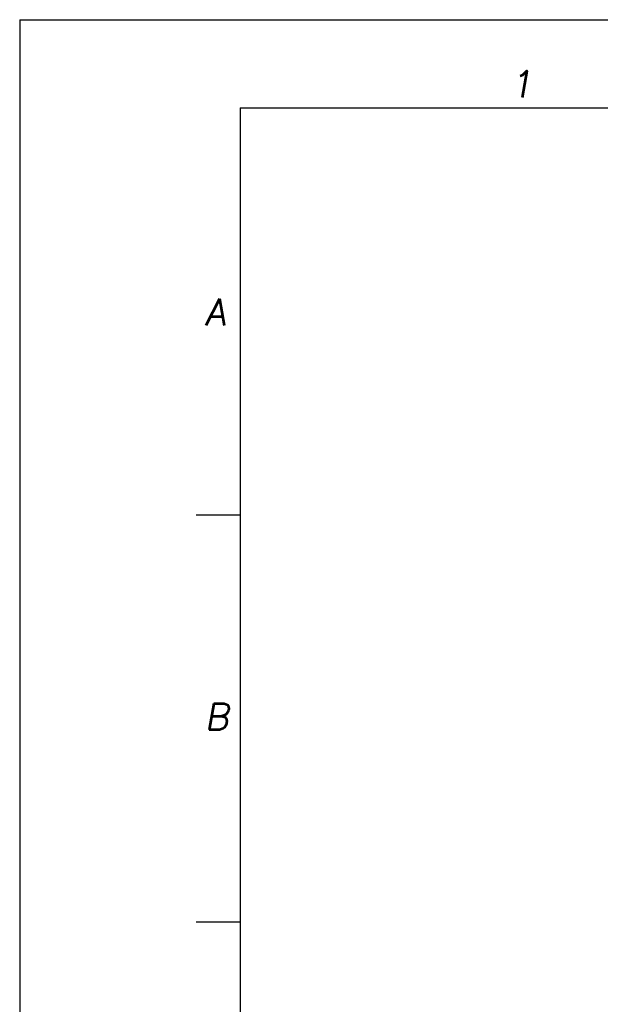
# Model space of a CAD drawing. Header units: millimetres. Extents: x 0 to 7560, y 0 to 5346.
# Tile 71 of 149: x 0 to 1184, y 3336 to 5346. Entities that reach past the tile are written whole.
import ezdxf

# ---------------------------------------------------------------- set-up
doc = ezdxf.new("R2010")
doc.units = ezdxf.units.MM
doc.layers.add('00_not_print', color=7, linetype='Continuous', plot=False)
doc.layers.add('02_표제란', color=7, linetype='Continuous')
doc.styles.add('ROMANS', font='romans.shx', dxfattribs={"oblique": 10, "bigfont": 'whgtxt.shx'})

# ---------------------------------------------------------------- blocks, each defined once
blk = doc.blocks.new('a3_zeus')
at = {"layer": '00_not_print', "color": 4, "linetype": 'Continuous'}
for q in [(420, 297), (0, 0)]:
    blk.add_line((0, 297), q, dxfattribs=at)
at = {"layer": '02_표제란', "color": 7, "linetype": 'Continuous'}
for q in [(410, 287), (25, 10)]:
    blk.add_line((25, 287), q, dxfattribs=at)
at = {"layer": '02_표제란', "color": 2, "linetype": 'Continuous'}
for p, q in [((25, 240.83), (20, 240.83)), ((25, 194.67), (20, 194.67))]:
    blk.add_line(p, q, dxfattribs=at)
at = {"layer": '02_표제란', "color": 2, "linetype": 'Continuous', "style": 'ROMANS', "oblique": 10}
for s, p in [('1', (55.53, 288.19)), ('A', (20.97, 262.33)), ('B', (20.97, 216.47))]:
    blk.add_text(s, height=3, dxfattribs=at).set_placement(p)

msp = doc.modelspace()

# ---------------------------------------------------------------- block references
at = {"layer": '02_표제란', "linetype": 'Continuous', "xscale": 18, "yscale": 18, "zscale": 18}
msp.add_blockref('a3_zeus', (0, 0), dxfattribs=at)

doc.saveas('drawing.dxf')
